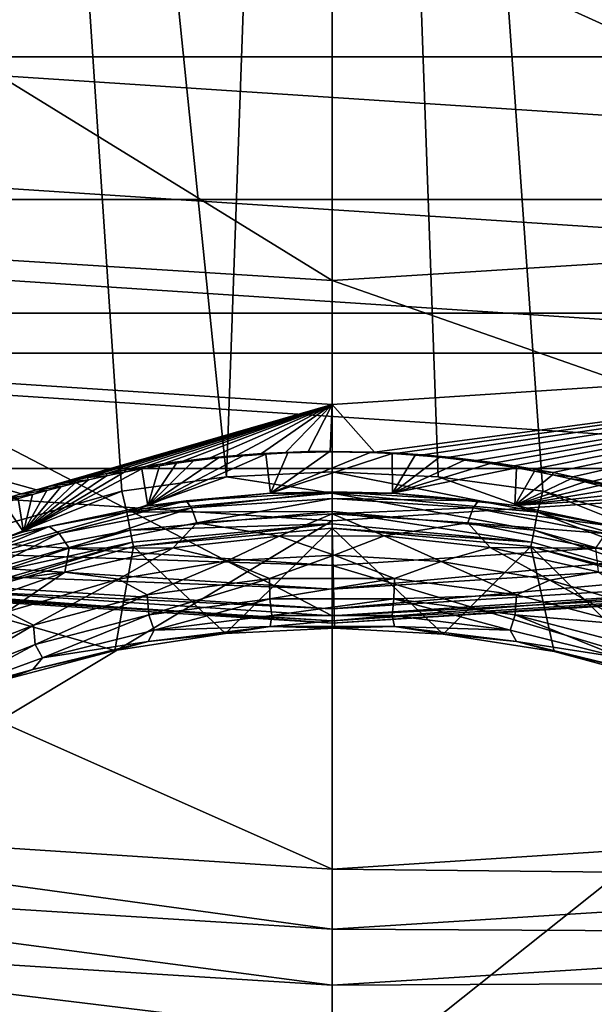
# Model space of a CAD drawing. Header units: metres. Extents: x -23 to 23, y -109 to 35.
# Tile 34 of 73: x -1.08 to 0.9, y -22.67 to -19.27. Entities that reach past the tile are written whole.
import ezdxf

# ---------------------------------------------------------------- set-up
doc = ezdxf.new("R2010")
doc.units = ezdxf.units.M
doc.layers.add('solid_ORA_SW0003', color=7, linetype='CONTINUOUS')

msp = doc.modelspace()

# ---------------------------------------------------------------- linework, layer by layer
at = {"layer": 'solid_ORA_SW0003'}
for points in [[(-1.421437, -21.095919, 160.18663), (-0.724835, -20.898396, 160.192917), (-1.413997, -10.590377, 160.442612)], [(-0.364209, -20.848162, 160.194519), (0, -10.683055, 160.442612), (-1.413997, -10.590377, 160.442612)], [(-0.724835, -20.898396, 160.192917), (-0.364209, -20.848162, 160.194519), (-1.413997, -10.590377, 160.442612)], [(2.068081, -21.415894, 160.176529), (1.413997, -10.590377, 160.442612), (0, -10.683055, 160.442612)], [(-0.364209, -20.848162, 160.194519), (0.000304, -20.831339, 160.195053), (0, -10.683055, 160.442612)], [(1.422025, -21.096149, 160.186615), (2.068081, -21.415894, 160.176529), (0, -10.683055, 160.442612)], [(0.72544, -20.898508, 160.192917), (1.422025, -21.096149, 160.186615), (0, -10.683055, 160.442612)], [(0.364805, -20.848217, 160.194519), (0.72544, -20.898508, 160.192917), (0, -10.683055, 160.442612)], [(0.000304, -20.831339, 160.195053), (0.364805, -20.848217, 160.194519), (0, -10.683055, 160.442612)], [(8.036352, -19.40147, -1.4), (-8.036352, -19.40147, -1.4), (-10.499936, -18.186563, -1.4)], [(10.499936, -18.186563, -1.4), (8.036352, -19.40147, -1.4), (-10.499936, -18.186563, -1.4)], [(-2.528323, -20.013741, 118.094048), (0, -20.17281, 118.094048), (-2.364469, -18.716696, 119.784218)], [(-2.364469, -18.716696, 119.784218), (0, -20.17281, 118.094048), (0, -18.865456, 119.784218)], [(2.528323, -20.013741, 118.094048), (2.364469, -18.716696, 119.784218), (0, -18.865456, 119.784218)], [(0, -20.17281, 118.094048), (2.528323, -20.013741, 118.094048), (0, -18.865456, 119.784218)], [(-7.940594, -19.020536, 129.534592), (7.940594, -19.020536, 129.534592), (5.370188, -19.89304, 129.534592)], [(-7.940594, -19.020536, 129.534592), (5.370188, -19.89304, 129.534592), (-5.370188, -19.89304, 129.534592)], [(5.435241, -20.284431, -1.4), (-5.435241, -20.284431, -1.4), (-8.036352, -19.40147, -1.4)], [(8.036352, -19.40147, -1.4), (5.435241, -20.284431, -1.4), (-8.036352, -19.40147, -1.4)], [(-5.370188, -19.89304, 129.534592), (5.370188, -19.89304, 129.534592), (2.70837, -20.422485, 129.534592)], [(-5.370188, -19.89304, 129.534592), (2.70837, -20.422485, 129.534592), (-2.70837, -20.422485, 129.534592)], [(-2.783737, -21.144581, 116.300888), (0, -21.327036, 116.300888), (-2.528323, -20.013741, 118.094048)], [(-2.528323, -20.013741, 118.094048), (0, -21.327036, 116.300888), (0, -20.17281, 118.094048)], [(2.783737, -21.144581, 116.300888), (2.528323, -20.013741, 118.094048), (0, -20.17281, 118.094048)], [(0, -21.327036, 116.300888), (2.783737, -21.144581, 116.300888), (0, -20.17281, 118.094048)], [(2.741059, -20.820337, -1.4), (-2.741059, -20.820337, -1.4), (-5.435241, -20.284431, -1.4)], [(5.435241, -20.284431, -1.4), (2.741059, -20.820337, -1.4), (-5.435241, -20.284431, -1.4)], [(-2.70837, -20.422485, 129.534592), (2.70837, -20.422485, 129.534592), (0, -20.599985, 129.534592)], [(-1.018779, -20.89319, 127.273056), (-2.70837, -20.422485, 129.534592), (0, -20.599985, 129.534592)], [(-1.072291, -20.907705, 127.151016), (-1.126445, -20.923197, 127.020866), (-2.70837, -20.422485, 129.534592)], [(-1.018779, -20.89319, 127.273056), (-1.072291, -20.907705, 127.151016), (-2.70837, -20.422485, 129.534592)], [(0.145345, -20.763706, 128.366165), (0, -20.599985, 129.534592), (2.70837, -20.422485, 129.534592)], [(0.225902, -20.767458, 128.334381), (0.145345, -20.763706, 128.366165), (2.70837, -20.422485, 129.534592)], [(0.311851, -20.773252, 128.285294), (0.225902, -20.767458, 128.334381), (2.70837, -20.422485, 129.534592)], [(0.40287, -20.781446, 128.215958), (0.311851, -20.773252, 128.285294), (2.70837, -20.422485, 129.534592)], [(0.497323, -20.79216, 128.12529), (0.40287, -20.781446, 128.215958), (2.70837, -20.422485, 129.534592)], [(0.561757, -20.800777, 128.052399), (0.497323, -20.79216, 128.12529), (2.70837, -20.422485, 129.534592)], [(0.627249, -20.810642, 127.969025), (0.561757, -20.800777, 128.052399), (2.70837, -20.422485, 129.534592)], [(0.693753, -20.8218, 127.874771), (0.627249, -20.810642, 127.969025), (2.70837, -20.422485, 129.534592)], [(0.761237, -20.834299, 127.769257), (0.693753, -20.8218, 127.874771), (2.70837, -20.422485, 129.534592)], [(0.829683, -20.848206, 127.651932), (0.761237, -20.834299, 127.769257), (2.70837, -20.422485, 129.534592)], [(0.899127, -20.863604, 127.522148), (0.829683, -20.848206, 127.651932), (2.70837, -20.422485, 129.534592)], [(0.951883, -20.876169, 127.416313), (0.899127, -20.863604, 127.522148), (2.70837, -20.422485, 129.534592)], [(-0.96589, -20.879629, 127.387177), (-1.018779, -20.89319, 127.273056), (0, -20.599985, 129.534592)], [(-0.913592, -20.866972, 127.493767), (-0.96589, -20.879629, 127.387177), (0, -20.599985, 129.534592)], [(-0.844744, -20.851435, 127.624702), (-0.913592, -20.866972, 127.493767), (0, -20.599985, 129.534592)], [(-0.776873, -20.837368, 127.743355), (-0.844744, -20.851435, 127.624702), (0, -20.599985, 129.534592)], [(-0.709969, -20.824688, 127.85038), (-0.776873, -20.837368, 127.743355), (0, -20.599985, 129.534592)], [(-0.643972, -20.813335, 127.946266), (-0.709969, -20.824688, 127.85038), (0, -20.599985, 129.534592)], [(-0.578914, -20.803257, 128.031448), (-0.643972, -20.813335, 127.946266), (0, -20.599985, 129.534592)], [(-0.514855, -20.794397, 128.106354), (-0.578914, -20.803257, 128.031448), (0, -20.599985, 129.534592)], [(-0.420836, -20.783306, 128.200195), (-0.514855, -20.794397, 128.106354), (0, -20.599985, 129.534592)], [(-0.330179, -20.774723, 128.272827), (-0.420836, -20.783306, 128.200195), (0, -20.599985, 129.534592)], [(-0.243486, -20.768497, 128.325592), (-0.330179, -20.774723, 128.272827), (0, -20.599985, 129.534592)], [(-0.161143, -20.764315, 128.361008), (-0.243486, -20.768497, 128.325592), (0, -20.599985, 129.534592)], [(-0.082783, -20.761927, 128.381256), (-0.161143, -20.764315, 128.361008), (0, -20.599985, 129.534592)], [(-0.006903, -20.761101, 128.38829), (-0.082783, -20.761927, 128.381256), (0, -20.599985, 129.534592)], [(0.145345, -20.763706, 128.366165), (-0.006903, -20.761101, 128.38829), (0, -20.599985, 129.534592)], [(-0.228463, -20.770016, 128.302444), (-0.212572, -20.904842, 120.541794), (-0.635092, -20.948454, 120.472885)], [(-0.308375, -20.775803, 128.251694), (-0.228463, -20.770016, 128.302444), (-0.635092, -20.948454, 120.472885)], [(-0.392042, -20.783728, 128.182083), (-0.308375, -20.775803, 128.251694), (-0.635092, -20.948454, 120.472885)], [(-0.478205, -20.793886, 128.092957), (-0.392042, -20.783728, 128.182083), (-0.635092, -20.948454, 120.472885)], [(-0.478205, -20.793886, 128.092957), (-0.514855, -20.794397, 128.106354), (-0.420836, -20.783306, 128.200195)], [(-0.478205, -20.793886, 128.092957), (-0.420836, -20.783306, 128.200195), (-0.392042, -20.783728, 128.182083)], [(-0.392042, -20.783728, 128.182083), (-0.420836, -20.783306, 128.200195), (-0.330179, -20.774723, 128.272827)], [(-0.392042, -20.783728, 128.182083), (-0.330179, -20.774723, 128.272827), (-0.308375, -20.775803, 128.251694)], [(-0.308375, -20.775803, 128.251694), (-0.330179, -20.774723, 128.272827), (-0.243486, -20.768497, 128.325592)], [(-0.308375, -20.775803, 128.251694), (-0.243486, -20.768497, 128.325592), (-0.228463, -20.770016, 128.302444)], [(-0.228463, -20.770016, 128.302444), (-0.243486, -20.768497, 128.325592), (-0.161143, -20.764315, 128.361008)], [(-0.228463, -20.770016, 128.302444), (-0.161143, -20.764315, 128.361008), (-0.152934, -20.766132, 128.336548)], [(-0.228463, -20.770016, 128.302444), (-0.152934, -20.766132, 128.336548), (-0.212572, -20.904842, 120.541794)], [(-0.010836, -20.763, 128.363922), (0.130731, -20.765284, 128.344025), (-0.212572, -20.904842, 120.541794)], [(-0.152934, -20.766132, 128.336548), (-0.010836, -20.763, 128.363922), (-0.212572, -20.904842, 120.541794)], [(0.130731, -20.765284, 128.344025), (0.206166, -20.768709, 128.313919), (-0.212572, -20.904842, 120.541794)], [(0.206166, -20.768709, 128.313919), (0.207445, -20.904581, 120.542221), (-0.212572, -20.904842, 120.541794)], [(-0.152934, -20.766132, 128.336548), (-0.161143, -20.764315, 128.361008), (-0.082783, -20.761927, 128.381256)], [(-0.152934, -20.766132, 128.336548), (-0.082783, -20.761927, 128.381256), (-0.010836, -20.763, 128.363922)], [(-0.010836, -20.763, 128.363922), (-0.082783, -20.761927, 128.381256), (-0.006903, -20.761101, 128.38829)], [(-0.010836, -20.763, 128.363922), (-0.006903, -20.761101, 128.38829), (0.130731, -20.765284, 128.344025)], [(0.130731, -20.765284, 128.344025), (-0.006903, -20.761101, 128.38829), (0.145345, -20.763706, 128.366165)], [(0.130731, -20.765284, 128.344025), (0.145345, -20.763706, 128.366165), (0.206166, -20.768709, 128.313919)], [(0.206166, -20.768709, 128.313919), (0.145345, -20.763706, 128.366165), (0.225902, -20.767458, 128.334381)], [(0.206166, -20.768709, 128.313919), (0.225902, -20.767458, 128.334381), (0.285929, -20.774002, 128.267471)], [(0.206166, -20.768709, 128.313919), (0.285929, -20.774002, 128.267471), (0.207445, -20.904581, 120.542221)], [(0.285929, -20.774002, 128.267471), (0.369483, -20.781403, 128.202469), (0.207445, -20.904581, 120.542221)], [(0.369483, -20.781403, 128.202469), (0.456011, -20.791075, 128.117615), (0.207445, -20.904581, 120.542221)], [(0.285929, -20.774002, 128.267471), (0.225902, -20.767458, 128.334381), (0.311851, -20.773252, 128.285294)], [(0.285929, -20.774002, 128.267471), (0.311851, -20.773252, 128.285294), (0.369483, -20.781403, 128.202469)], [(0.369483, -20.781403, 128.202469), (0.311851, -20.773252, 128.285294), (0.40287, -20.781446, 128.215958)], [(0.369483, -20.781403, 128.202469), (0.40287, -20.781446, 128.215958), (0.456011, -20.791075, 128.117615)], [(0.456011, -20.791075, 128.117615), (0.40287, -20.781446, 128.215958), (0.497323, -20.79216, 128.12529)], [(-2.740986, -20.820347), (0, -21), (-3.002368, -22.803202)], [(0, -20.999992, -1.4), (-2.740986, -20.820347), (-2.741059, -20.820337, -1.4)], [(2.741059, -20.820337, -1.4), (0, -20.999992, -1.4), (-2.741059, -20.820337, -1.4)], [(0, -20.999992, -1.4), (0, -21), (-2.740986, -20.820347)], [(-0.655796, -20.821306, 127.852661), (-0.635092, -20.948454, 120.472885), (-1.063545, -21.03857, 120.328934)], [(-0.716489, -20.832705, 127.752861), (-0.655796, -20.821306, 127.852661), (-1.063545, -21.03857, 120.328934)], [(-0.716489, -20.832705, 127.752861), (-0.776873, -20.837368, 127.743355), (-0.709969, -20.824688, 127.85038)], [(-0.716489, -20.832705, 127.752861), (-0.709969, -20.824688, 127.85038), (-0.655796, -20.821306, 127.852661)], [(-0.655796, -20.821306, 127.852661), (-0.709969, -20.824688, 127.85038), (-0.643972, -20.813335, 127.946266)], [(-0.655796, -20.821306, 127.852661), (-0.643972, -20.813335, 127.946266), (-0.595834, -20.811066, 127.942368)], [(-0.655796, -20.821306, 127.852661), (-0.595834, -20.811066, 127.942368), (-0.635092, -20.948454, 120.472885)], [(-0.595834, -20.811066, 127.942368), (-0.643972, -20.813335, 127.946266), (-0.578914, -20.803257, 128.031448)], [(-0.536625, -20.801939, 128.022354), (-0.478205, -20.793886, 128.092957), (-0.635092, -20.948454, 120.472885)], [(-0.595834, -20.811066, 127.942368), (-0.536625, -20.801939, 128.022354), (-0.635092, -20.948454, 120.472885)], [(-0.595834, -20.811066, 127.942368), (-0.578914, -20.803257, 128.031448), (-0.536625, -20.801939, 128.022354)], [(-0.536625, -20.801939, 128.022354), (-0.578914, -20.803257, 128.031448), (-0.514855, -20.794397, 128.106354)], [(-0.536625, -20.801939, 128.022354), (-0.514855, -20.794397, 128.106354), (-0.478205, -20.793886, 128.092957)], [(2.741059, -20.820337, -1.4), (2.740986, -20.820347), (0, -21)], [(2.741059, -20.820337, -1.4), (0, -21), (0, -20.999992, -1.4)], [(2.740986, -20.820347), (3.002368, -22.803202), (0, -23)], [(0, -21), (2.740986, -20.820347), (0, -23)], [(0.456011, -20.791075, 128.117615), (0.544725, -20.803131, 128.011871), (0.207445, -20.904581, 120.542221)], [(0.544725, -20.803131, 128.011871), (0.635366, -20.817705, 127.884186), (0.207445, -20.904581, 120.542221)], [(0.635366, -20.817705, 127.884186), (0.629762, -20.94763, 120.47419), (0.207445, -20.904581, 120.542221)], [(0.456011, -20.791075, 128.117615), (0.497323, -20.79216, 128.12529), (0.561757, -20.800777, 128.052399)], [(0.456011, -20.791075, 128.117615), (0.561757, -20.800777, 128.052399), (0.544725, -20.803131, 128.011871)], [(0.544725, -20.803131, 128.011871), (0.561757, -20.800777, 128.052399), (0.627249, -20.810642, 127.969025)], [(0.544725, -20.803131, 128.011871), (0.627249, -20.810642, 127.969025), (0.635366, -20.817705, 127.884186)], [(0.635366, -20.817705, 127.884186), (0.627249, -20.810642, 127.969025), (0.693753, -20.8218, 127.874771)], [(0.635366, -20.817705, 127.884186), (0.696815, -20.828896, 127.786209), (0.629762, -20.94763, 120.47419)], [(0.635366, -20.817705, 127.884186), (0.693753, -20.8218, 127.874771), (0.696815, -20.828896, 127.786209)], [(0.696815, -20.828896, 127.786209), (0.693753, -20.8218, 127.874771), (0.761237, -20.834299, 127.769257)], [(-0.777963, -20.845312, 127.642578), (-0.716489, -20.832705, 127.752861), (-1.063545, -21.03857, 120.328934)], [(-0.840249, -20.859194, 127.521194), (-0.777963, -20.845312, 127.642578), (-1.063545, -21.03857, 120.328934)], [(-0.840249, -20.859194, 127.521194), (-0.913592, -20.866972, 127.493767), (-0.844744, -20.851435, 127.624702)], [(-0.777963, -20.845312, 127.642578), (-0.844744, -20.851435, 127.624702), (-0.776873, -20.837368, 127.743355)], [(-0.840249, -20.859194, 127.521194), (-0.844744, -20.851435, 127.624702), (-0.777963, -20.845312, 127.642578)], [(-0.777963, -20.845312, 127.642578), (-0.776873, -20.837368, 127.743355), (-0.716489, -20.832705, 127.752861)], [(-0.707948, -20.970245, 160.176743), (-0.364209, -20.848162, 160.194519), (-0.724835, -20.898396, 160.192917)], [(-0.707948, -20.970245, 160.176743), (-0.000044, -20.904909, 160.178879), (-0.364209, -20.848162, 160.194519)], [(-0.000044, -20.904909, 160.178879), (0.000304, -20.831339, 160.195053), (-0.364209, -20.848162, 160.194519)], [(-0.000044, -20.904909, 160.178879), (0.707861, -20.970228, 160.176743), (0.000304, -20.831339, 160.195053)], [(0.707861, -20.970228, 160.176743), (0.364805, -20.848217, 160.194519), (0.000304, -20.831339, 160.195053)], [(0.707861, -20.970228, 160.176743), (0.72544, -20.898508, 160.192917), (0.364805, -20.848217, 160.194519)], [(0.696815, -20.828896, 127.786209), (0.759074, -20.841324, 127.67746), (0.629762, -20.94763, 120.47419)], [(0.759074, -20.841324, 127.67746), (0.822187, -20.855055, 127.557365), (0.629762, -20.94763, 120.47419)], [(0.822187, -20.855055, 127.557365), (0.870096, -20.866245, 127.459572), (0.629762, -20.94763, 120.47419)], [(0.696815, -20.828896, 127.786209), (0.761237, -20.834299, 127.769257), (0.759074, -20.841324, 127.67746)], [(0.759074, -20.841324, 127.67746), (0.761237, -20.834299, 127.769257), (0.829683, -20.848206, 127.651932)], [(0.759074, -20.841324, 127.67746), (0.829683, -20.848206, 127.651932), (0.822187, -20.855055, 127.557365)], [(0.822187, -20.855055, 127.557365), (0.829683, -20.848206, 127.651932), (0.899127, -20.863604, 127.522148)], [(0.822187, -20.855055, 127.557365), (0.899127, -20.863604, 127.522148), (0.870096, -20.866245, 127.459572)], [(-0.887519, -20.87048, 127.422585), (-0.840249, -20.859194, 127.521194), (-1.063545, -21.03857, 120.328934)], [(-0.935299, -20.882551, 127.317192), (-0.887519, -20.87048, 127.422585), (-1.063545, -21.03857, 120.328934)], [(-0.983618, -20.895445, 127.204666), (-0.935299, -20.882551, 127.317192), (-1.063545, -21.03857, 120.328934)], [(-0.935299, -20.882551, 127.317192), (-1.018779, -20.89319, 127.273056), (-0.96589, -20.879629, 127.387177)], [(-0.983618, -20.895445, 127.204666), (-1.018779, -20.89319, 127.273056), (-0.935299, -20.882551, 127.317192)], [(-0.887519, -20.87048, 127.422585), (-0.96589, -20.879629, 127.387177), (-0.913592, -20.866972, 127.493767)], [(-0.935299, -20.882551, 127.317192), (-0.96589, -20.879629, 127.387177), (-0.887519, -20.87048, 127.422585)], [(-0.887519, -20.87048, 127.422585), (-0.913592, -20.866972, 127.493767), (-0.840249, -20.859194, 127.521194)], [(0.870096, -20.866245, 127.459572), (0.918518, -20.878235, 127.354866), (0.629762, -20.94763, 120.47419)], [(0.918518, -20.878235, 127.354866), (0.967476, -20.89106, 127.242912), (0.629762, -20.94763, 120.47419)], [(0.967476, -20.89106, 127.242912), (1.016973, -20.904751, 127.123558), (0.629762, -20.94763, 120.47419)], [(0.870096, -20.866245, 127.459572), (0.899127, -20.863604, 127.522148), (0.951883, -20.876169, 127.416313)], [(0.870096, -20.866245, 127.459572), (0.951883, -20.876169, 127.416313), (0.918518, -20.878235, 127.354866)], [(-1.391867, -21.163994, 160.170425), (-0.724835, -20.898396, 160.192917), (-1.421437, -21.095919, 160.18663)], [(-1.391867, -21.163994, 160.170425), (-0.707948, -20.970245, 160.176743), (-0.724835, -20.898396, 160.192917)], [(-1.131981, -20.939417, 126.821609), (-1.081942, -20.92384, 126.957184), (-1.063545, -21.03857, 120.328934)], [(-1.032485, -20.909191, 127.084831), (-1.126445, -20.923197, 127.020866), (-1.072291, -20.907705, 127.151016)], [(-1.081942, -20.92384, 126.957184), (-1.126445, -20.923197, 127.020866), (-1.032485, -20.909191, 127.084831)], [(-1.081942, -20.92384, 126.957184), (-1.032485, -20.909191, 127.084831), (-1.063545, -21.03857, 120.328934)], [(-0.983618, -20.895445, 127.204666), (-1.072291, -20.907705, 127.151016), (-1.018779, -20.89319, 127.273056)], [(-1.032485, -20.909191, 127.084831), (-1.072291, -20.907705, 127.151016), (-0.983618, -20.895445, 127.204666)], [(-1.032485, -20.909191, 127.084831), (-0.983618, -20.895445, 127.204666), (-1.063545, -21.03857, 120.328934)], [(-0.000043, -20.96825, 160.135666), (-0.000044, -20.904909, 160.178879), (-0.707948, -20.970245, 160.176743)], [(-0.503081, -20.93154, 120.481087), (-0.635092, -20.948454, 120.472885), (-0.212572, -20.904842, 120.541794)], [(-0.503081, -20.93154, 120.481087), (-0.212572, -20.904842, 120.541794), (0.000275, -20.900259, 120.53511)], [(-0.503081, -20.93154, 120.481087), (0.000275, -20.900259, 120.53511), (-0.484833, -20.955013, 120.406303)], [(0.000275, -20.900259, 120.53511), (0.000264, -20.923773, 120.458153), (-0.484833, -20.955013, 120.406303)], [(-0.484833, -20.955013, 120.406303), (0.000264, -20.923773, 120.458153), (-0.466358, -21.006685, 120.347443)], [(0.000264, -20.923773, 120.458153), (0.000253, -20.975718, 120.39669), (-0.466358, -21.006685, 120.347443)], [(0.000275, -20.900259, 120.53511), (-0.212572, -20.904842, 120.541794), (0.207445, -20.904581, 120.542221)], [(0.696045, -21.03245, 160.133514), (0.707861, -20.970228, 160.176743), (-0.000044, -20.904909, 160.178879)], [(-0.000043, -20.96825, 160.135666), (0.696045, -21.03245, 160.133514), (-0.000044, -20.904909, 160.178879)], [(0.000264, -20.923773, 120.458153), (0.485405, -20.955122, 120.406151), (0.000253, -20.975718, 120.39669)], [(0.000275, -20.900259, 120.53511), (0.503674, -20.931652, 120.480927), (0.000264, -20.923773, 120.458153)], [(0.503674, -20.931652, 120.480927), (0.485405, -20.955122, 120.406151), (0.000264, -20.923773, 120.458153)], [(0.000275, -20.900259, 120.53511), (0.207445, -20.904581, 120.542221), (0.503674, -20.931652, 120.480927)], [(0.503674, -20.931652, 120.480927), (0.207445, -20.904581, 120.542221), (0.629762, -20.94763, 120.47419)], [(1.016973, -20.904751, 127.123558), (1.06705, -20.919352, 126.996277), (0.629762, -20.94763, 120.47419)], [(1.06705, -20.919352, 126.996277), (1.057913, -21.037075, 120.331314), (0.629762, -20.94763, 120.47419)], [(0.707861, -20.970228, 160.176743), (1.391786, -21.163961, 160.170425), (0.72544, -20.898508, 160.192917)], [(1.391786, -21.163961, 160.170425), (1.422025, -21.096149, 160.186615), (0.72544, -20.898508, 160.192917)], [(-1.131981, -20.939417, 126.821609), (-1.063545, -21.03857, 120.328934), (-1.280149, -21.10268, 120.225067)], [(-0.975086, -21.019821, 120.327682), (-1.063545, -21.03857, 120.328934), (-0.635092, -20.948454, 120.472885)], [(-0.975086, -21.019821, 120.327682), (-0.635092, -20.948454, 120.472885), (-0.503081, -20.93154, 120.481087)], [(-0.975086, -21.019821, 120.327682), (-0.503081, -20.93154, 120.481087), (-0.940711, -21.043314, 120.258812)], [(-0.503081, -20.93154, 120.481087), (-0.484833, -20.955013, 120.406303), (-0.940711, -21.043314, 120.258812)], [(-0.940711, -21.043314, 120.258812), (-0.484833, -20.955013, 120.406303), (-0.906546, -21.094414, 120.206871)], [(-0.484833, -20.955013, 120.406303), (-0.466358, -21.006685, 120.347443), (-0.906546, -21.094414, 120.206871)], [(0.485405, -20.955122, 120.406151), (0.466912, -21.006788, 120.34729), (0.000253, -20.975718, 120.39669)], [(0.485405, -20.955122, 120.406151), (0.941377, -21.043514, 120.258492), (0.466912, -21.006788, 120.34729)], [(0.503674, -20.931652, 120.480927), (0.975773, -21.020021, 120.327347), (0.485405, -20.955122, 120.406151)], [(0.975773, -21.020021, 120.327347), (0.941377, -21.043514, 120.258492), (0.485405, -20.955122, 120.406151)], [(0.503674, -20.931652, 120.480927), (0.629762, -20.94763, 120.47419), (0.975773, -21.020021, 120.327347)], [(0.975773, -21.020021, 120.327347), (0.629762, -20.94763, 120.47419), (1.057913, -21.037075, 120.331314)], [(-2.761125, -20.973377, 116), (-2.878573, -22.012568, 116), (0, -22.200001, 116)], [(0, -21.154348, 116), (-2.761125, -20.973377, 116), (0, -22.200001, 116)], [(-2.661533, -21.068203, 116.017273), (-2.761125, -20.973377, 116), (0, -21.154348, 116)], [(-0.696131, -21.032467, 160.133514), (-0.707948, -20.970245, 160.176743), (-1.391867, -21.163994, 160.170425)], [(-0.696131, -21.032467, 160.133514), (-0.000043, -20.96825, 160.135666), (-0.707948, -20.970245, 160.176743)], [(-0.000043, -21.010672, 160.071793), (-0.000043, -20.96825, 160.135666), (-0.696131, -21.032467, 160.133514)], [(-0.466358, -21.006685, 120.347443), (0.000253, -20.975718, 120.39669), (-0.183004, -21.052614, 120.353065)], [(0.000253, -20.975718, 120.39669), (0.179101, -21.052389, 120.353394), (-0.183004, -21.052614, 120.353065)], [(0.687932, -21.074081, 160.069641), (0.696045, -21.03245, 160.133514), (-0.000043, -20.96825, 160.135666)], [(-0.000043, -21.010672, 160.071793), (0.687932, -21.074081, 160.069641), (-0.000043, -20.96825, 160.135666)], [(2.761125, -20.973377, 116), (0, -21.154348, 116), (2.878574, -22.012568, 116)], [(0, -21.235653, 116.017273), (0, -21.154348, 116), (2.761125, -20.973377, 116)], [(2.661533, -21.068203, 116.017273), (0, -21.235653, 116.017273), (2.761125, -20.973377, 116)], [(0.000253, -20.975718, 120.39669), (0.466912, -21.006788, 120.34729), (0.179101, -21.052389, 120.353394)], [(0.696045, -21.03245, 160.133514), (1.368587, -21.222876, 160.127182), (0.707861, -20.970228, 160.176743)], [(1.368587, -21.222876, 160.127182), (1.391786, -21.163961, 160.170425), (0.707861, -20.970228, 160.176743)], [(0, -21), (0, -23), (-3.002368, -22.803202)], [(-1.39675, -21.15193, 120.09491), (-1.063545, -21.03857, 120.328934), (-0.975086, -21.019821, 120.327682)], [(-1.39675, -21.15193, 120.09491), (-0.975086, -21.019821, 120.327682), (-1.34943, -21.175766, 120.03434)], [(-0.975086, -21.019821, 120.327682), (-0.940711, -21.043314, 120.258812), (-1.34943, -21.175766, 120.03434)], [(-0.906546, -21.094414, 120.206871), (-0.466358, -21.006685, 120.347443), (-0.548023, -21.092813, 120.291504)], [(-0.688017, -21.074097, 160.069641), (-0.000043, -21.010672, 160.071793), (-0.696131, -21.032467, 160.133514)], [(-0.688017, -21.074097, 160.069641), (-0.684611, -21.088982, 159.99472), (-0.000043, -21.010672, 160.071793)], [(-0.000043, -21.010672, 160.071793), (-0.684611, -21.088982, 159.99472), (0.000087, -21.025938, 159.996872)], [(0.000087, -21.025938, 159.996872), (-0.684611, -21.088982, 159.99472), (-0.368162, -21.388697, 120.504944)], [(-0.466358, -21.006685, 120.347443), (-0.183004, -21.052614, 120.353065), (-0.548023, -21.092813, 120.291504)], [(0.000087, -21.025938, 159.996872), (-0.368162, -21.388697, 120.504944), (0.007237, -21.37031, 120.536621)], [(-0.000043, -21.010672, 160.071793), (0.000087, -21.025938, 159.996872), (0.687932, -21.074081, 160.069641)], [(0.000087, -21.025938, 159.996872), (0.007237, -21.37031, 120.536621), (0.382763, -21.390188, 120.50235)], [(0.684782, -21.089012, 159.99472), (0.000087, -21.025938, 159.996872), (0.382763, -21.390188, 120.50235)], [(0.687932, -21.074081, 160.069641), (0.000087, -21.025938, 159.996872), (0.684782, -21.089012, 159.99472)], [(0.466912, -21.006788, 120.34729), (0.544065, -21.092163, 120.292511), (0.179101, -21.052389, 120.353394)], [(0.466912, -21.006788, 120.34729), (0.907196, -21.094612, 120.206558), (0.544065, -21.092163, 120.292511)], [(0.941377, -21.043514, 120.258492), (0.907196, -21.094612, 120.206558), (0.466912, -21.006788, 120.34729)], [(-1.39675, -21.15193, 120.09491), (-1.280149, -21.10268, 120.225067), (-1.063545, -21.03857, 120.328934)], [(-1.368667, -21.222906, 160.127182), (-0.696131, -21.032467, 160.133514), (-1.391867, -21.163994, 160.170425)], [(-0.688017, -21.074097, 160.069641), (-0.696131, -21.032467, 160.133514), (-1.368667, -21.222906, 160.127182)], [(-1.34943, -21.175766, 120.03434), (-0.940711, -21.043314, 120.258812), (-1.303663, -21.226467, 119.991783)], [(-0.940711, -21.043314, 120.258812), (-0.906546, -21.094414, 120.206871), (-1.303663, -21.226467, 119.991783)], [(-0.548023, -21.092813, 120.291504), (-0.183004, -21.052614, 120.353065), (-0.361996, -21.138414, 120.311615)], [(-0.183004, -21.052614, 120.353065), (0.006607, -21.118572, 120.341698), (-0.361996, -21.138414, 120.311615)], [(-0.183004, -21.052614, 120.353065), (0.179101, -21.052389, 120.353394), (0.006607, -21.118572, 120.341698)], [(0.179101, -21.052389, 120.353394), (0.375334, -21.139925, 120.309341), (0.006607, -21.118572, 120.341698)], [(0.179101, -21.052389, 120.353394), (0.544065, -21.092163, 120.292511), (0.375334, -21.139925, 120.309341)], [(0.687932, -21.074081, 160.069641), (1.352685, -21.262171, 160.063278), (0.696045, -21.03245, 160.133514)], [(1.352685, -21.262171, 160.063278), (1.368587, -21.222876, 160.127182), (0.696045, -21.03245, 160.133514)], [(-2.669991, -21.135159, 116.066353), (-2.661533, -21.068203, 116.017273), (0, -21.235653, 116.017273)], [(-2.661533, -21.068203, 116.017273), (0, -21.154348, 116), (0, -21.235653, 116.017273)], [(-1.352764, -21.262201, 160.063278), (-0.688017, -21.074097, 160.069641), (-1.368667, -21.222906, 160.127182)], [(-1.352764, -21.262201, 160.063278), (-1.346355, -21.276047, 159.988373), (-0.688017, -21.074097, 160.069641)], [(-0.688017, -21.074097, 160.069641), (-1.346355, -21.276047, 159.988373), (-0.684611, -21.088982, 159.99472)], [(-0.684611, -21.088982, 159.99472), (-1.346355, -21.276047, 159.988373), (-0.749392, -21.447107, 120.403557)], [(-1.303663, -21.226467, 119.991783), (-0.906546, -21.094414, 120.206871), (-0.921019, -21.176702, 120.161713)], [(-0.921019, -21.176702, 120.161713), (-0.548023, -21.092813, 120.291504), (-0.736663, -21.201487, 120.215439)], [(-0.906546, -21.094414, 120.206871), (-0.548023, -21.092813, 120.291504), (-0.921019, -21.176702, 120.161713)], [(-0.684611, -21.088982, 159.99472), (-0.749392, -21.447107, 120.403557), (-0.368162, -21.388697, 120.504944)], [(-0.548023, -21.092813, 120.291504), (-0.361996, -21.138414, 120.311615), (-0.736663, -21.201487, 120.215439)], [(0, -21.303139, 116.066353), (0, -21.235653, 116.017273), (2.661533, -21.068203, 116.017273)], [(2.669991, -21.135159, 116.066353), (0, -21.303139, 116.066353), (2.661533, -21.068203, 116.017273)], [(0.544065, -21.092163, 120.292511), (0.750428, -21.204632, 120.210594), (0.375334, -21.139925, 120.309341)], [(0.684782, -21.089012, 159.99472), (0.382763, -21.390188, 120.50235), (0.764394, -21.450247, 120.398094)], [(0.544065, -21.092163, 120.292511), (0.916617, -21.175474, 120.163658), (0.750428, -21.204632, 120.210594)], [(0.907196, -21.094612, 120.206558), (0.916617, -21.175474, 120.163658), (0.544065, -21.092163, 120.292511)], [(0.687932, -21.074081, 160.069641), (0.684782, -21.089012, 159.99472), (1.352685, -21.262171, 160.063278)], [(0.684782, -21.089012, 159.99472), (0.764394, -21.450247, 120.398094), (1.156004, -21.555769, 120.211922)], [(1.346515, -21.276108, 159.988358), (0.684782, -21.089012, 159.99472), (1.156004, -21.555769, 120.211922)], [(1.352685, -21.262171, 160.063278), (0.684782, -21.089012, 159.99472), (1.346515, -21.276108, 159.988358)], [(-0.216695, -21.198895, 120.325249), (-0.361996, -21.138414, 120.311615), (0.006607, -21.118572, 120.341698)], [(0.214774, -21.198757, 120.325455), (-0.216695, -21.198895, 120.325249), (0.006607, -21.118572, 120.341698)], [(0.214774, -21.198757, 120.325455), (0.006607, -21.118572, 120.341698), (0.375334, -21.139925, 120.309341)], [(0, -21.353165, 116.221725), (0, -21.327036, 116.300888), (-2.783737, -21.144581, 116.300888)], [(-2.676261, -21.184788, 116.221725), (0, -21.353165, 116.221725), (-2.783737, -21.144581, 116.300888)], [(-2.675203, -21.176413, 116.138702), (-2.669991, -21.135159, 116.066353), (0, -21.303139, 116.066353)], [(-2.669991, -21.135159, 116.066353), (0, -21.235653, 116.017273), (0, -21.303139, 116.066353)], [(-0.637465, -21.255148, 120.241859), (-0.736663, -21.201487, 120.215439), (-0.361996, -21.138414, 120.311615)], [(-0.216695, -21.198895, 120.325249), (-0.637465, -21.255148, 120.241859), (-0.361996, -21.138414, 120.311615)], [(0, -21.344723, 116.138702), (0, -21.303139, 116.066353), (2.669991, -21.135159, 116.066353)], [(2.675203, -21.176413, 116.138702), (0, -21.344723, 116.138702), (2.669991, -21.135159, 116.066353)], [(2.676261, -21.184788, 116.221725), (2.783737, -21.144581, 116.300888), (0, -21.327036, 116.300888)], [(0, -21.154348, 116), (0, -22.200001, 116), (2.878574, -22.012568, 116)], [(0.63553, -21.254732, 120.242477), (0.214774, -21.198757, 120.325455), (0.375334, -21.139925, 120.309341)], [(0.63553, -21.254732, 120.242477), (0.375334, -21.139925, 120.309341), (0.750428, -21.204632, 120.210594)], [(-2.676261, -21.184788, 116.221725), (-2.675203, -21.176413, 116.138702), (0, -21.344723, 116.138702)], [(-2.676261, -21.184788, 116.221725), (0, -21.344723, 116.138702), (0, -21.353165, 116.221725)], [(-2.675203, -21.176413, 116.138702), (0, -21.303139, 116.066353), (0, -21.344723, 116.138702)], [(-1.303663, -21.226467, 119.991783), (-0.921019, -21.176702, 120.161713), (-1.303408, -21.310804, 119.950104)], [(-1.303408, -21.310804, 119.950104), (-0.921019, -21.176702, 120.161713), (-1.121441, -21.313482, 120.042)], [(-0.921019, -21.176702, 120.161713), (-0.736663, -21.201487, 120.215439), (-1.121441, -21.313482, 120.042)], [(0, -21.353165, 116.221725), (0, -21.344723, 116.138702), (2.675203, -21.176413, 116.138702)], [(2.676261, -21.184788, 116.221725), (0, -21.353165, 116.221725), (2.675203, -21.176413, 116.138702)], [(2.676261, -21.184788, 116.221725), (0, -21.327036, 116.300888), (0, -21.353165, 116.221725)], [(0.916617, -21.175474, 120.163658), (1.135916, -21.31867, 120.033859), (0.750428, -21.204632, 120.210594)], [(-1.029961, -21.359161, 120.085129), (-1.121441, -21.313482, 120.042), (-0.736663, -21.201487, 120.215439)], [(-0.637465, -21.255148, 120.241859), (-1.029961, -21.359161, 120.085129), (-0.736663, -21.201487, 120.215439)], [(-0.632056, -21.324265, 120.265717), (-0.637465, -21.255148, 120.241859), (-0.216695, -21.198895, 120.325249)], [(-0.214546, -21.268995, 120.346619), (-0.632056, -21.324265, 120.265717), (-0.216695, -21.198895, 120.325249)], [(-0.214546, -21.268995, 120.346619), (-0.216695, -21.198895, 120.325249), (0.214774, -21.198757, 120.325455)], [(0.212644, -21.268864, 120.346825), (-0.214546, -21.268995, 120.346619), (0.214774, -21.198757, 120.325455)], [(0.212644, -21.268864, 120.346825), (0.214774, -21.198757, 120.325455), (0.63553, -21.254732, 120.242477)], [(1.028064, -21.358526, 120.08609), (0.63553, -21.254732, 120.242477), (0.750428, -21.204632, 120.210594)], [(1.028064, -21.358526, 120.08609), (0.750428, -21.204632, 120.210594), (1.135916, -21.31867, 120.033859)], [(-1.023644, -21.426762, 120.112823), (-1.029961, -21.359161, 120.085129), (-0.637465, -21.255148, 120.241859)], [(-0.632056, -21.324265, 120.265717), (-1.023644, -21.426762, 120.112823), (-0.637465, -21.255148, 120.241859)], [(0.630127, -21.32386, 120.266327), (0.212644, -21.268864, 120.346825), (0.63553, -21.254732, 120.242477)], [(0.630127, -21.32386, 120.266327), (0.63553, -21.254732, 120.242477), (1.028064, -21.358526, 120.08609)], [(-1.346355, -21.276047, 159.988373), (-1.140224, -21.550613, 120.2211), (-0.749392, -21.447107, 120.403557)], [(-0.61418, -21.377108, 120.317833), (-0.632056, -21.324265, 120.265717), (-0.214546, -21.268995, 120.346619)], [(-0.207648, -21.326307, 120.392433), (-0.61418, -21.377108, 120.317833), (-0.214546, -21.268995, 120.346619)], [(-0.207648, -21.326307, 120.392433), (-0.214546, -21.268995, 120.346619), (0.212644, -21.268864, 120.346825)], [(0.207089, -21.326267, 120.392509), (-0.207648, -21.326307, 120.392433), (0.212644, -21.268864, 120.346825)], [(0.613541, -21.376966, 120.318054), (0.207089, -21.326267, 120.392509), (0.212644, -21.268864, 120.346825)], [(0.613541, -21.376966, 120.318054), (0.212644, -21.268864, 120.346825), (0.630127, -21.32386, 120.266327)], [(-1.029961, -21.359161, 120.085129), (-1.384558, -21.49877, 119.868973), (-1.121441, -21.313482, 120.042)], [(-0.998343, -21.472, 120.175751), (-1.023644, -21.426762, 120.112823), (-0.632056, -21.324265, 120.265717)], [(-0.61418, -21.377108, 120.317833), (-0.998343, -21.472, 120.175751), (-0.632056, -21.324265, 120.265717)], [(-0.214444, -21.364258, 120.454895), (-0.61418, -21.377108, 120.317833), (-0.207648, -21.326307, 120.392433)], [(-0.214444, -21.364258, 120.454895), (-0.207648, -21.326307, 120.392433), (0.207089, -21.326267, 120.392509)], [(0.214341, -21.364248, 120.454918), (-0.214444, -21.364258, 120.454895), (0.207089, -21.326267, 120.392509)], [(0.214341, -21.364248, 120.454918), (0.207089, -21.326267, 120.392509), (0.613541, -21.376966, 120.318054)], [(0.997615, -21.471766, 120.176086), (0.613541, -21.376966, 120.318054), (0.630127, -21.32386, 120.266327)], [(1.021742, -21.42613, 120.11377), (0.630127, -21.32386, 120.266327), (1.028064, -21.358526, 120.08609)], [(0.997615, -21.471766, 120.176086), (0.630127, -21.32386, 120.266327), (1.021742, -21.42613, 120.11377)], [(-1.379859, -21.564781, 119.900543), (-1.384558, -21.49877, 119.868973), (-1.029961, -21.359161, 120.085129)], [(-1.023644, -21.426762, 120.112823), (-1.379859, -21.564781, 119.900543), (-1.029961, -21.359161, 120.085129)], [(-0.214444, -21.364258, 120.454895), (-0.368162, -21.388697, 120.504944), (-0.634739, -21.415869, 120.377518)], [(-0.214444, -21.364258, 120.454895), (-0.634739, -21.415869, 120.377518), (-0.61418, -21.377108, 120.317833)], [(-0.214444, -21.364258, 120.454895), (0.007237, -21.37031, 120.536621), (-0.368162, -21.388697, 120.504944)], [(0.214341, -21.364248, 120.454918), (0.007237, -21.37031, 120.536621), (-0.214444, -21.364258, 120.454895)], [(0.214341, -21.364248, 120.454918), (0.382763, -21.390188, 120.50235), (0.007237, -21.37031, 120.536621)], [(0.634529, -21.415813, 120.377625), (0.382763, -21.390188, 120.50235), (0.214341, -21.364248, 120.454918)], [(0.634529, -21.415813, 120.377625), (0.214341, -21.364248, 120.454918), (0.613541, -21.376966, 120.318054)], [(-0.634739, -21.415869, 120.377518), (-0.998343, -21.472, 120.175751), (-0.61418, -21.377108, 120.317833)], [(-0.634739, -21.415869, 120.377518), (-0.368162, -21.388697, 120.504944), (-0.749392, -21.447107, 120.403557)], [(0.634529, -21.415813, 120.377625), (0.764394, -21.450247, 120.398094), (0.382763, -21.390188, 120.50235)], [(0.634529, -21.415813, 120.377625), (0.613541, -21.376966, 120.318054), (0.997615, -21.471766, 120.176086)], [(-1.351207, -21.600842, 119.976746), (-1.379859, -21.564781, 119.900543), (-1.023644, -21.426762, 120.112823)], [(-0.998343, -21.472, 120.175751), (-1.351207, -21.600842, 119.976746), (-1.023644, -21.426762, 120.112823)], [(-0.634739, -21.415869, 120.377518), (-0.749392, -21.447107, 120.403557), (-1.031822, -21.512218, 120.230064)], [(-0.634739, -21.415869, 120.377518), (-1.031822, -21.512218, 120.230064), (-0.998343, -21.472, 120.175751)], [(1.031496, -21.51211, 120.230217), (0.764394, -21.450247, 120.398094), (0.634529, -21.415813, 120.377625)], [(1.031496, -21.51211, 120.230217), (0.634529, -21.415813, 120.377625), (0.997615, -21.471766, 120.176086)], [(-1.031822, -21.512218, 120.230064), (-0.749392, -21.447107, 120.403557), (-1.140224, -21.550613, 120.2211)], [(1.031496, -21.51211, 120.230217), (1.156004, -21.555769, 120.211922), (0.764394, -21.450247, 120.398094)], [(-1.031822, -21.512218, 120.230064), (-1.351207, -21.600842, 119.976746), (-0.998343, -21.472, 120.175751)], [(-1.031822, -21.512218, 120.230064), (-1.339322, -21.621504, 120.093781), (-1.396392, -21.642857, 120.023438)], [(-1.031822, -21.512218, 120.230064), (-1.396392, -21.642857, 120.023438), (-1.351207, -21.600842, 119.976746)], [(-1.031822, -21.512218, 120.230064), (-1.140224, -21.550613, 120.2211), (-1.339322, -21.621504, 120.093781)], [(0, -22.406246, 115.972954), (0, -22.200001, 116), (-2.878573, -22.012568, 116)], [(-2.808247, -22.229567, 115.972954), (0, -22.406246, 115.972954), (-2.878573, -22.012568, 116)], [(2.808247, -22.229567, 115.972954), (2.878574, -22.012568, 116), (0, -22.200001, 116)], [(0, -22.406246, 115.972954), (2.808247, -22.229567, 115.972954), (0, -22.200001, 116)], [(-2.832463, -22.421253, 115.893135), (0, -22.599455, 115.893135), (-2.808247, -22.229567, 115.972954)], [(-2.808247, -22.229567, 115.972954), (0, -22.599455, 115.893135), (0, -22.406246, 115.972954)], [(2.832463, -22.421253, 115.893135), (2.808247, -22.229567, 115.972954), (0, -22.406246, 115.972954)], [(0, -22.599455, 115.893135), (2.832463, -22.421253, 115.893135), (0, -22.406246, 115.972954)], [(-2.85326, -22.585876, 115.765984), (0, -22.765388, 115.765984), (-2.832463, -22.421253, 115.893135)], [(-2.832463, -22.421253, 115.893135), (0, -22.765388, 115.765984), (0, -22.599455, 115.893135)], [(2.85326, -22.585876, 115.765984), (2.832463, -22.421253, 115.893135), (0, -22.599455, 115.893135)], [(-2.869218, -22.7122, 115.600182), (0, -22.892715, 115.600182), (-2.85326, -22.585876, 115.765984)], [(-2.85326, -22.585876, 115.765984), (0, -22.892715, 115.600182), (0, -22.765388, 115.765984)], [(0, -22.765388, 115.765984), (2.85326, -22.585876, 115.765984), (0, -22.599455, 115.893135)], [(2.869218, -22.7122, 115.600182), (2.85326, -22.585876, 115.765984), (0, -22.765388, 115.765984)]]:
    msp.add_3dface(points, dxfattribs=at)

doc.saveas('drawing.dxf')
